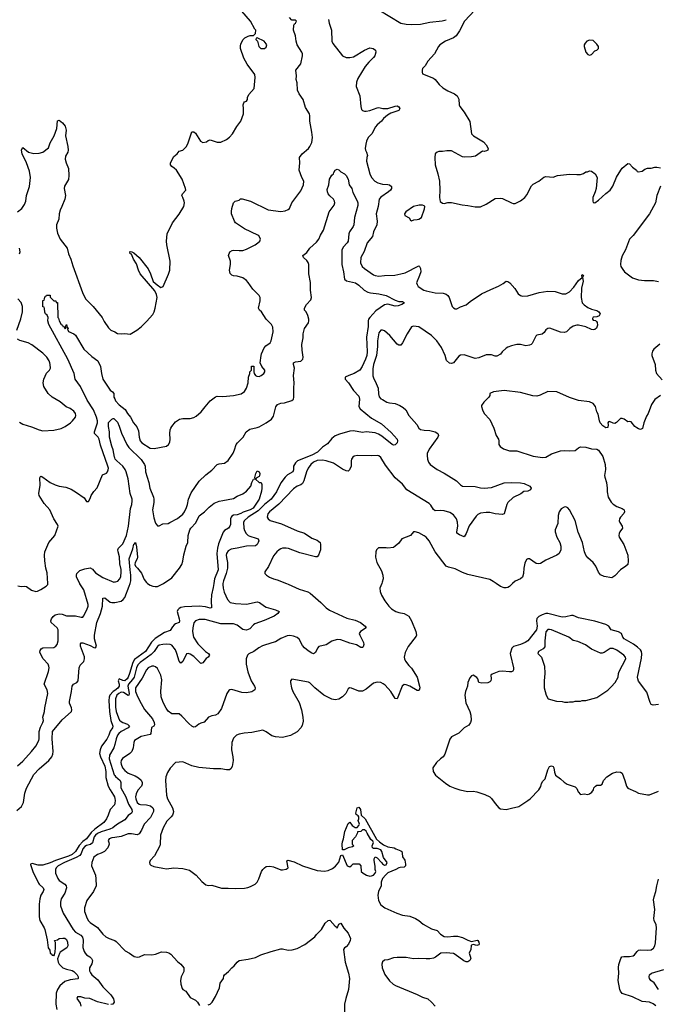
# Model space of a CAD drawing. Header units: inches. Extents: x 1934316 to 2140091, y 524953 to 667329.
# Tile 144 of 256: x 2008954 to 2015976, y 585367 to 596207. Entities that reach past the tile are written whole.
import ezdxf

# ---------------------------------------------------------------- set-up
doc = ezdxf.new("R2010")
doc.units = ezdxf.units.IN
doc.header["$MEASUREMENT"] = 0
for name, color, linetype in [('C0508', 7, 'Continuous'), ('C0509', 7, 'Continuous'), ('C0518', 7, 'Continuous'), ('C0519', 7, 'Continuous')]:
    doc.layers.add(name, color=color, linetype=linetype)

msp = doc.modelspace()

# ---------------------------------------------------------------- linework, layer by layer
at = {"layer": 'C0508', "color": 5}
for points, elevation in [([(2008930, 587992), (2008990, 588044), (2009084, 588150), (2009130, 588210), (2009166, 588270), (2009170, 588290), (2009170, 588370), (2009183, 588417), (2009210, 588470), (2009215, 588490), (2009210, 588530), (2009228, 588590), (2009231, 588630), (2009262, 588790), (2009258, 588830), (2009222, 588890), (2009271, 589030), (2009279, 589070), (2009276, 589090), (2009267, 589110), (2009212, 589172), (2009189, 589210), (2009177, 589243), (2009178, 589262), (2009190, 589282), (2009209, 589290), (2009330, 589296), (2009352, 589310), (2009367, 589330), (2009378, 589370), (2009379, 589490), (2009366, 589510), (2009300, 589570), (2009296, 589590), (2009304, 589610), (2009323, 589637), (2009345, 589655), (2009390, 589667), (2009422, 589662), (2009470, 589645), (2009570, 589644), (2009630, 589629), (2009650, 589628), (2009658, 589642), (2009692, 589710), (2009707, 589750), (2009708, 589770), (2009659, 589930), (2009617, 589997), (2009616, 590000)], 240), ([(2008934, 589974), (2008970, 589968), (2009010, 589971), (2009027, 589967), (2009085, 589925), (2009130, 589913), (2009150, 589917), (2009185, 589935), (2009244, 589970), (2009265, 589990), (2009265, 590000)], 260), ([(2008921, 587499), (2008975, 587545), (2008997, 587590), (2009010, 587690), (2009030, 587746), (2009110, 587897), (2009170, 587958), (2009275, 588050), (2009309, 588090), (2009319, 588121), (2009322, 588150), (2009310, 588290), (2009316, 588370), (2009420, 588500), (2009523, 588590), (2009527, 588610), (2009524, 588630), (2009503, 588683), (2009501, 588701), (2009526, 588810), (2009532, 588868), (2009545, 588890), (2009582, 588910), (2009599, 588930), (2009610, 589071), (2009621, 589099), (2009659, 589141), (2009667, 589170), (2009667, 589193), (2009625, 589310), (2009623, 589337), (2009630, 589347), (2009650, 589345), (2009730, 589317), (2009770, 589295), (2009790, 589293), (2009800, 589310), (2009777, 589390), (2009776, 589430), (2009804, 589570), (2009842, 589670), (2009866, 589750), (2009870, 589838), (2009890, 589842), (2009950, 589796), (2009970, 589789), (2009990, 589789), (2010000, 589791)], 220), ([(2010000, 588822), (2009982, 588810), (2009948, 588770), (2009939, 588750), (2009934, 588710), (2009942, 588590), (2009956, 588490), (2009979, 588430), (2009977, 588410), (2009950, 588374), (2009935, 588330), (2009913, 588287), (2009855, 588210), (2009841, 588170), (2009834, 588130), (2009843, 588090), (2009891, 587990), (2009902, 587930), (2009904, 587864), (2009929, 587770), (2009949, 587729), (2009988, 587670), (2009997, 587650), (2010000, 587634)], 220), ([(2010000, 588229), (2009990, 588190), (2009941, 588110), (2009940, 588070), (2009994, 587894), (2010000, 587886)], 240), ([(2010000, 587580), (2009997, 587563), (2009949, 587511), (2009929, 587450), (2009910, 587410), (2009882, 587370), (2009783, 587297), (2009742, 587258), (2009688, 587190), (2009650, 587160), (2009610, 587117), (2009570, 587050), (2009530, 587016), (2009490, 586998), (2009349, 586951), (2009290, 586924), (2009210, 586900), (2009158, 586898), (2009090, 586918), (2009074, 586910), (2009074, 586906), (2009098, 586830), (2009162, 586702), (2009170, 586690), (2009213, 586650), (2009221, 586630), (2009214, 586610), (2009187, 586570), (2009175, 586530), (2009167, 586470), (2009168, 586330), (2009177, 586290), (2009224, 586210), (2009230, 586190), (2009257, 586077), (2009268, 585990), (2009284, 585964), (2009289, 585930), (2009302, 585922), (2009310, 585908), (2009327, 585907), (2009330, 585902), (2009338, 585910), (2009346, 585946), (2009348, 585990), (2009347, 586047), (2009338, 586070), (2009370, 586078), (2009388, 586090), (2009430, 586096), (2009450, 586094), (2009470, 586081), (2009482, 586050), (2009484, 586010), (2009473, 585990), (2009400, 585940), (2009392, 585928), (2009371, 585869), (2009377, 585830), (2009390, 585809), (2009430, 585770), (2009470, 585754), (2009530, 585741), (2009550, 585730), (2009585, 585690), (2009597, 585670), (2009598, 585650), (2009594, 585646), (2009510, 585636), (2009450, 585617), (2009396, 585570), (2009369, 585530), (2009356, 585490), (2009351, 585370), (2009362, 585310)], 220), ([(2010000, 587327), (2009979, 587310), (2009946, 587294), (2009850, 587266), (2009810, 587249), (2009787, 587230), (2009774, 587210), (2009756, 587144), (2009733, 587127), (2009690, 587114), (2009670, 587103), (2009650, 587078), (2009632, 587028), (2009615, 587005), (2009576, 586984), (2009446, 586930), (2009376, 586890), (2009357, 586870), (2009348, 586850), (2009349, 586809), (2009372, 586752), (2009390, 586730), (2009450, 586690), (2009466, 586670), (2009470, 586651), (2009451, 586589), (2009411, 586530), (2009402, 586490), (2009404, 586450), (2009433, 586370), (2009541, 586190), (2009570, 586161), (2009627, 586127), (2009646, 586106), (2009653, 586073), (2009650, 585992), (2009663, 585950), (2009673, 585930), (2009690, 585912), (2009725, 585890), (2009746, 585870), (2009754, 585850), (2009747, 585813), (2009723, 585770), (2009723, 585737), (2009732, 585712), (2009750, 585690), (2009816, 585636), (2009870, 585558), (2009958, 585470), (2009988, 585428), (2009994, 585390), (2009981, 585370), (2009956, 585364)], 240), ([(2010000, 587204), (2009970, 587199), (2009939, 587190), (2009928, 587170), (2009936, 587150), (2009938, 587130), (2009924, 587090), (2009887, 587050), (2009851, 587030), (2009810, 587016), (2009770, 586986), (2009747, 586930), (2009745, 586890), (2009787, 586787), (2009793, 586750), (2009795, 586670), (2009767, 586610), (2009693, 586510), (2009666, 586430), (2009669, 586390), (2009697, 586310), (2009710, 586286), (2009730, 586267), (2009812, 586212), (2009870, 586141), (2009901, 586110), (2009938, 586090), (2009990, 586075), (2010000, 586069)], 260), ([(2009930, 585364), (2009810, 585393), (2009728, 585432), (2009670, 585436), (2009626, 585450), (2009590, 585448), (2009584, 585430), (2009618, 585378), (2009628, 585348)], 240)]:
    msp.add_lwpolyline(points, dxfattribs=dict(at, elevation=elevation))
at = {"layer": 'C0509', "color": 5}
for points, elevation in [([(2008930, 594090), (2008976, 594130), (2009006, 594174), (2009020, 594210), (2009029, 594271), (2009060, 594370), (2009071, 594470), (2009060, 594540), (2009030, 594630), (2008980, 594730), (2008975, 594770), (2008985, 594795), (2008990, 594799), (2009049, 594749), (2009110, 594733), (2009170, 594736), (2009210, 594750), (2009270, 594796), (2009291, 594850), (2009333, 594930), (2009362, 595010), (2009370, 595092), (2009390, 595102), (2009426, 595070), (2009454, 595034), (2009464, 594990), (2009459, 594930), (2009485, 594810), (2009487, 594770), (2009485, 594750), (2009457, 594703), (2009454, 594670), (2009465, 594630), (2009490, 594570), (2009496, 594490), (2009491, 594449), (2009447, 594373), (2009442, 594350), (2009458, 594270), (2009452, 594230), (2009419, 594150), (2009398, 594110), (2009388, 594070), (2009384, 594010), (2009359, 593950), (2009358, 593910), (2009370, 593856), (2009399, 593790), (2009476, 593690), (2009492, 593630), (2009518, 593570), (2009538, 593498), (2009645, 593205), (2009662, 593162), (2009682, 593130), (2009764, 593050), (2009861, 592930), (2009883, 592883), (2009933, 592813), (2009959, 592790), (2010000, 592769)], 280), ([(2008950, 593631), (2008958, 593650), (2008952, 593690)], 280), ([(2009265, 590000), (2009257, 590117), (2009242, 590170), (2009230, 590250), (2009227, 590310), (2009231, 590349), (2009274, 590450), (2009341, 590530), (2009377, 590630), (2009371, 590650), (2009330, 590710), (2009284, 590810), (2009222, 590882), (2009167, 590970), (2009163, 590990), (2009179, 591081), (2009176, 591164), (2009182, 591178), (2009190, 591183), (2009210, 591172), (2009290, 591110), (2009345, 591085), (2009390, 591072), (2009461, 591061), (2009519, 591039), (2009581, 591001), (2009663, 590943), (2009690, 590902), (2009710, 590902), (2009730, 590934), (2009742, 590970), (2009769, 591011), (2009806, 591054), (2009865, 591195), (2009910, 591216), (2009921, 591230), (2009927, 591253), (2009930, 591270), (2009924, 591290), (2009843, 591523), (2009830, 591590), (2009818, 591610), (2009779, 591650), (2009777, 591670), (2009810, 591770), (2009810, 591792), (2009800, 591830), (2009767, 591910), (2009697, 592017), (2009623, 592170), (2009565, 592250), (2009553, 592310), (2009483, 592470), (2009276, 592850), (2009265, 592890), (2009268, 592930), (2009255, 592955), (2009238, 592970), (2009230, 592986), (2009228, 593028), (2009222, 593042), (2009210, 593046), (2009208, 593052), (2009209, 593109), (2009210, 593114), (2009222, 593118), (2009228, 593132), (2009230, 593154), (2009242, 593158), (2009250, 593174), (2009290, 593174), (2009291, 593151), (2009300, 593140), (2009330, 593112), (2009352, 593110), (2009354, 593094), (2009370, 593092), (2009374, 592930), (2009382, 592922), (2009388, 592890), (2009410, 592851), (2009424, 592844), (2009430, 592831), (2009446, 592826), (2009446, 592814), (2009450, 592808), (2009453, 592807), (2009466, 592810), (2009458, 592830), (2009470, 592851), (2009478, 592818), (2009491, 592810), (2009482, 592798), (2009490, 592774), (2009550, 592748), (2009570, 592734), (2009660, 592580), (2009750, 592499), (2009816, 592450), (2009843, 592390), (2009853, 592310), (2009870, 592250), (2009950, 592130), (2009975, 592110), (2009990, 592090), (2009992, 592050), (2010000, 592032)], 260), ([(2008923, 592790), (2008965, 592915), (2008984, 592990), (2008986, 593050), (2008970, 593092), (2008932, 593132)], 280), ([(2008950, 591777), (2008990, 591754), (2009084, 591724), (2009170, 591690), (2009210, 591680), (2009330, 591688), (2009412, 591708), (2009456, 591730), (2009512, 591770), (2009535, 591790), (2009567, 591830), (2009571, 591850), (2009567, 591870), (2009550, 591896), (2009510, 591925), (2009465, 591945), (2009398, 591998), (2009310, 592052), (2009269, 592090), (2009218, 592170), (2009212, 592210), (2009221, 592250), (2009250, 592315), (2009281, 592350), (2009292, 592370), (2009291, 592409), (2009286, 592430), (2009279, 592450), (2009254, 592490), (2009210, 592535), (2009088, 592628), (2009048, 592648), (2008954, 592674), (2008931, 592691)], 280), ([(2010000, 591384), (2009997, 591390), (2009985, 591470), (2009970, 591510), (2009944, 591610), (2009944, 591670), (2009930, 591730), (2009930, 591771), (2009968, 591810), (2009985, 591815), (2009990, 591815), (2010000, 591805)], 240), ([(2009616, 590000), (2009581, 590070), (2009578, 590090), (2009583, 590110), (2009617, 590143), (2009670, 590163), (2009731, 590171), (2009756, 590156), (2009790, 590116), (2009830, 590090), (2009870, 590067), (2009990, 590016), (2010000, 590017)], 240)]:
    msp.add_lwpolyline(points, dxfattribs=dict(at, elevation=elevation))
at = {"layer": 'C0518', "color": 5}
for points, elevation in [([(2011893, 590000), (2011910, 589993), (2012030, 589937), (2012128, 589908), (2012152, 589892), (2012271, 589791), (2012331, 589731), (2012366, 589706), (2012557, 589617), (2012650, 589595), (2012706, 589570), (2012758, 589530), (2012770, 589510), (2012707, 589473), (2012694, 589450), (2012699, 589430), (2012739, 589350), (2012743, 589330), (2012737, 589303), (2012730, 589295), (2012710, 589294), (2012665, 589325), (2012590, 589343), (2012490, 589379), (2012450, 589383), (2012390, 589366), (2012330, 589324), (2012250, 589305), (2012233, 589287), (2012210, 589239), (2012190, 589226), (2012170, 589233), (2012130, 589258), (2012090, 589291), (2012070, 589316), (2012030, 589387), (2012010, 589406), (2011970, 589419), (2011930, 589426), (2011898, 589422), (2011830, 589394), (2011770, 589356), (2011730, 589348), (2011628, 589312), (2011587, 589290), (2011531, 589250), (2011476, 589224), (2011462, 589210), (2011448, 589172), (2011448, 589112), (2011467, 589027), (2011502, 588930), (2011539, 588870), (2011546, 588850), (2011542, 588830), (2011510, 588806), (2011450, 588796), (2011401, 588801), (2011290, 588832), (2011270, 588829), (2011258, 588822), (2011236, 588790), (2011178, 588622), (2011136, 588564), (2011110, 588550), (2011070, 588544), (2011033, 588527), (2010987, 588473), (2010950, 588464), (2010928, 588452), (2010890, 588422), (2010870, 588419), (2010850, 588429), (2010817, 588457), (2010740, 588540), (2010710, 588564), (2010630, 588564), (2010590, 588593), (2010567, 588627), (2010535, 588690), (2010512, 588752), (2010507, 588813), (2010521, 588939), (2010510, 588990), (2010470, 589063), (2010450, 589083), (2010430, 589089), (2010410, 589089), (2010370, 589072), (2010350, 589049), (2010302, 588958), (2010230, 588852), (2010228, 588830), (2010230, 588810), (2010250, 588754), (2010290, 588679), (2010330, 588614), (2010416, 588510), (2010436, 588470), (2010437, 588443), (2010430, 588430), (2010407, 588413), (2010399, 588350), (2010390, 588339), (2010290, 588314), (2010218, 588270), (2010210, 588250), (2010203, 588190), (2010187, 588150), (2010166, 588130), (2010085, 588075), (2010071, 588050), (2010069, 588030), (2010070, 588010), (2010086, 587970), (2010110, 587941), (2010150, 587912), (2010224, 587884), (2010261, 587861), (2010293, 587833), (2010303, 587810), (2010302, 587790), (2010294, 587770), (2010255, 587725), (2010235, 587685), (2010230, 587650), (2010232, 587630), (2010248, 587590), (2010270, 587570), (2010285, 587565), (2010350, 587564), (2010393, 587553), (2010419, 587530), (2010428, 587510), (2010427, 587490), (2010396, 587424), (2010325, 587350), (2010297, 587283), (2010270, 587244), (2010247, 587233), (2010184, 587244), (2010150, 587243), (2010070, 587215), (2010000, 587204)], 260), ([(2011192, 590000), (2011190, 589990), (2011193, 589950), (2011206, 589906), (2011243, 589823), (2011271, 589791), (2011330, 589779), (2011450, 589773), (2011570, 589799), (2011596, 589790), (2011650, 589750), (2011670, 589741), (2011771, 589710), (2011811, 589690), (2011796, 589670), (2011758, 589642), (2011648, 589592), (2011545, 589555), (2011530, 589545), (2011490, 589500), (2011450, 589487), (2011430, 589488), (2011410, 589494), (2011350, 589540), (2011310, 589555), (2011170, 589556), (2010996, 589604), (2010930, 589602), (2010891, 589590), (2010873, 589567), (2010860, 589510), (2010858, 589470), (2010869, 589410), (2010914, 589334), (2011001, 589250), (2011034, 589230), (2011043, 589210), (2011030, 589190), (2011006, 589174), (2010970, 589125), (2010950, 589118), (2010870, 589196), (2010830, 589223), (2010810, 589231), (2010790, 589225), (2010750, 589140), (2010730, 589123), (2010710, 589143), (2010685, 589230), (2010669, 589269), (2010630, 589322), (2010610, 589330), (2010571, 589331), (2010529, 589329), (2010490, 589320), (2010470, 589306), (2010434, 589250), (2010403, 589217), (2010279, 589130), (2010255, 589105), (2010241, 589070), (2010213, 588970), (2010197, 588943), (2010151, 588890), (2010145, 588870), (2010159, 588790), (2010155, 588770), (2010150, 588767), (2010098, 588798), (2010070, 588802), (2010044, 588790), (2010024, 588770), (2010009, 588730), (2010010, 588638), (2010017, 588590), (2010041, 588521), (2010054, 588494), (2010070, 588480), (2010090, 588468), (2010142, 588450), (2010162, 588430), (2010150, 588410), (2010072, 588370), (2010045, 588350), (2010032, 588330), (2010015, 588290), (2010000, 588229)], 240), ([(2011092, 590000), (2011085, 589955), (2011065, 589875), (2011061, 589810), (2011068, 589732), (2011050, 589727), (2011002, 589742), (2010930, 589750), (2010770, 589743), (2010730, 589734), (2010710, 589725), (2010694, 589710), (2010688, 589690), (2010711, 589609), (2010713, 589587), (2010709, 589571), (2010670, 589555), (2010656, 589544), (2010637, 589523), (2010610, 589481), (2010550, 589461), (2010446, 589394), (2010406, 589354), (2010338, 589250), (2010217, 589163), (2010198, 589130), (2010164, 589010), (2010150, 588970), (2010137, 588950), (2010110, 588930), (2010090, 588931), (2010048, 588950), (2010040, 588930), (2010048, 588890), (2010048, 588870), (2010042, 588858), (2010034, 588846), (2010000, 588822)], 220), ([(2010000, 589791), (2010070, 589807), (2010095, 589825), (2010113, 589847), (2010161, 589970), (2010169, 590000)], 220), ([(2010362, 590000), (2010390, 589982), (2010419, 589970), (2010446, 589966), (2010470, 589968), (2010530, 589995), (2010537, 590000)], 220), ([(2012941, 590000), (2012921, 589950), (2012923, 589910), (2012939, 589870), (2012975, 589810), (2013021, 589750), (2013050, 589722), (2013096, 589690), (2013130, 589679), (2013190, 589670), (2013239, 589639), (2013269, 589589), (2013315, 589470), (2013323, 589430), (2013319, 589421), (2013232, 589308), (2013201, 589239), (2013190, 589190), (2013192, 589170), (2013203, 589143), (2013238, 589098), (2013269, 589069), (2013330, 588970), (2013357, 588870), (2013360, 588850), (2013354, 588826), (2013350, 588822), (2013330, 588821), (2013249, 588870), (2013210, 588886), (2013190, 588887), (2013168, 588870), (2013110, 588730), (2013090, 588732), (2013040, 588810), (2012980, 588880), (2012957, 588897), (2012930, 588910), (2012890, 588913), (2012850, 588902), (2012770, 588838), (2012730, 588814), (2012690, 588813), (2012610, 588847), (2012588, 588852), (2012570, 588839), (2012545, 588790), (2012510, 588751), (2012470, 588726), (2012430, 588718), (2012390, 588727), (2012304, 588770), (2012205, 588850), (2012150, 588908), (2012135, 588915), (2011950, 588945), (2011937, 588930), (2011936, 588910), (2011947, 588850), (2011961, 588810), (2012030, 588690), (2012058, 588610), (2012074, 588530), (2012075, 588485), (2012065, 588435), (2012052, 588410), (2012010, 588366), (2011935, 588325), (2011850, 588305), (2011770, 588312), (2011730, 588323), (2011670, 588366), (2011630, 588385), (2011510, 588361), (2011427, 588353), (2011370, 588341), (2011343, 588330), (2011310, 588297), (2011289, 588250), (2011286, 588170), (2011303, 588090), (2011306, 588050), (2011294, 587986), (2011279, 587961), (2011265, 587950), (2011230, 587947), (2011170, 587958), (2011090, 587958), (2010927, 587973), (2010851, 587991), (2010750, 588036), (2010670, 588030), (2010610, 587967), (2010580, 587920), (2010562, 587870), (2010559, 587830), (2010569, 587670), (2010581, 587630), (2010638, 587530), (2010646, 587490), (2010643, 587470), (2010637, 587450), (2010623, 587430), (2010575, 587385), (2010534, 587310), (2010506, 587230), (2010502, 587130), (2010497, 587110), (2010439, 587001), (2010391, 586950), (2010383, 586930), (2010386, 586910), (2010398, 586898), (2010430, 586883), (2010530, 586865), (2010570, 586860), (2010650, 586871), (2010750, 586863), (2010823, 586843), (2010898, 586790), (2010960, 586720), (2011003, 586683), (2011030, 586675), (2011070, 586679), (2011176, 586644), (2011250, 586647), (2011330, 586643), (2011430, 586647), (2011466, 586654), (2011496, 586664), (2011549, 586691), (2011569, 586711), (2011589, 586750), (2011617, 586830), (2011630, 586851), (2011650, 586871), (2011670, 586883), (2011710, 586887), (2011750, 586879), (2011830, 586847), (2011850, 586847), (2011890, 586856), (2011909, 586870), (2011895, 586945), (2011907, 586953), (2011976, 586936), (2012070, 586891), (2012230, 586839), (2012310, 586833), (2012350, 586840), (2012398, 586862), (2012432, 586888), (2012467, 586933), (2012490, 587005), (2012510, 587014), (2012562, 586890), (2012590, 586882), (2012606, 586890), (2012628, 586912), (2012692, 586912), (2012712, 586892), (2012715, 586830), (2012736, 586810), (2012775, 586790), (2012810, 586779), (2012830, 586781), (2012849, 586790), (2012869, 586810), (2012875, 586830), (2012869, 586850), (2012868, 586888), (2012858, 586950), (2012858, 586970), (2012869, 586991), (2012890, 586978), (2012938, 586930), (2012950, 586912), (2012970, 586898), (2012990, 586902), (2013002, 586930), (2012962, 586982), (2012943, 587050), (2012930, 587069), (2012890, 587084), (2012850, 587082), (2012838, 587090), (2012835, 587110), (2012849, 587150), (2012843, 587163), (2012822, 587182), (2012779, 587250), (2012770, 587275), (2012750, 587289), (2012731, 587289), (2012710, 587268), (2012674, 587266), (2012674, 587254), (2012652, 587210), (2012614, 587170), (2012614, 587130), (2012634, 587110), (2012620, 587100), (2012570, 587089), (2012528, 587068), (2012510, 587066), (2012509, 587069), (2012506, 587130), (2012510, 587154), (2012521, 587190), (2012536, 587270), (2012570, 587358), (2012591, 587371), (2012615, 587335), (2012650, 587312), (2012670, 587312), (2012690, 587334), (2012695, 587350), (2012682, 587390), (2012689, 587410), (2012689, 587430), (2012682, 587442), (2012658, 587458), (2012655, 587470), (2012670, 587530), (2012690, 587538), (2012706, 587510), (2012715, 587450), (2012758, 587410), (2012884, 587184), (2012915, 587155), (2012962, 587122), (2013010, 587102), (2013078, 587090), (2013097, 587077), (2013150, 587058), (2013161, 587050), (2013167, 587030), (2013171, 586991), (2013194, 586954), (2013204, 586910), (2013202, 586890), (2013190, 586878), (2013145, 586875), (2013130, 586870), (2013098, 586850), (2013010, 586813), (2012986, 586794), (2012949, 586751), (2012935, 586710), (2012934, 586670), (2012906, 586610), (2012899, 586570), (2012904, 586510), (2012930, 586464), (2012975, 586430), (2013107, 586370), (2013170, 586350), (2013250, 586336), (2013312, 586312), (2013350, 586290), (2013399, 586250), (2013490, 586197), (2013550, 586178), (2013590, 586138), (2013630, 586114), (2013670, 586110), (2013730, 586119), (2013776, 586116), (2013830, 586103), (2013890, 586072), (2013930, 586058), (2013992, 586072), (2013998, 586070), (2014010, 586052), (2014016, 586030), (2014010, 586022), (2013990, 586015), (2013950, 586025), (2013930, 586019), (2013926, 586014), (2013922, 585970), (2013904, 585930), (2013917, 585897), (2013921, 585870), (2013912, 585848), (2013890, 585834), (2013870, 585834), (2013846, 585846), (2013750, 585915), (2013730, 585925), (2013650, 585934), (2013592, 585930), (2013535, 585885), (2013510, 585875), (2013470, 585869), (2013430, 585867), (2013350, 585872), (2013290, 585867), (2013210, 585882), (2013110, 585881), (2013070, 585877), (2013010, 585857), (2012970, 585852), (2012950, 585834), (2012941, 585810), (2012947, 585770), (2012977, 585697), (2013025, 585625), (2013066, 585590), (2013093, 585573), (2013330, 585476), (2013390, 585447), (2013450, 585426), (2013491, 585391), (2013528, 585348)], 280), ([(2014383, 590000), (2014350, 589968), (2014330, 589956), (2014310, 589952), (2014290, 589952), (2014250, 589966), (2014202, 590000)], 280), ([(2015990, 588666), (2015930, 588662), (2015910, 588667), (2015897, 588690), (2015862, 588802), (2015770, 588925), (2015761, 588950), (2015760, 588970), (2015804, 589176), (2015807, 589227), (2015803, 589250), (2015791, 589270), (2015760, 589300), (2015713, 589333), (2015610, 589390), (2015595, 589410), (2015582, 589450), (2015550, 589467), (2015470, 589490), (2015441, 589530), (2015409, 589549), (2015290, 589584), (2015110, 589623), (2015050, 589648), (2015030, 589649), (2014970, 589632), (2014930, 589628), (2014770, 589669), (2014750, 589668), (2014710, 589655), (2014670, 589636), (2014650, 589616), (2014645, 589590), (2014652, 589530), (2014646, 589490), (2014552, 589370), (2014521, 589350), (2014470, 589327), (2014393, 589307), (2014373, 589287), (2014357, 589230), (2014358, 589210), (2014394, 589070), (2014393, 589050), (2014384, 589036), (2014371, 589029), (2014350, 589026), (2014270, 589033), (2014230, 589030), (2014159, 589001), (2014144, 588990), (2014146, 588950), (2014142, 588930), (2014130, 588917), (2014108, 588908), (2014044, 588904), (2014010, 588909), (2014001, 588950), (2013990, 588966), (2013950, 588990), (2013930, 588985), (2013910, 588960), (2013890, 588910), (2013885, 588870), (2013864, 588810), (2013858, 588770), (2013866, 588686), (2013910, 588590), (2013924, 588550), (2013926, 588494), (2013920, 588470), (2013899, 588441), (2013850, 588410), (2013790, 588351), (2013708, 588310), (2013693, 588287), (2013638, 588122), (2013617, 588090), (2013587, 588070), (2013544, 588030), (2013504, 587970), (2013507, 587930), (2013535, 587890), (2013642, 587802), (2013690, 587770), (2013747, 587747), (2013802, 587730), (2013890, 587710), (2013948, 587712), (2013990, 587707), (2014077, 587677), (2014130, 587650), (2014152, 587632), (2014190, 587578), (2014231, 587531), (2014250, 587519), (2014310, 587513), (2014370, 587526), (2014450, 587545), (2014550, 587611), (2014576, 587630), (2014672, 587728), (2014694, 587766), (2014702, 587798), (2014717, 587823), (2014743, 587850), (2014770, 587950), (2014780, 587970), (2014790, 587985), (2014810, 587994), (2014830, 587986), (2014836, 587970), (2014843, 587923), (2014855, 587890), (2014910, 587850), (2014950, 587811), (2014982, 587790), (2015070, 587762), (2015090, 587742), (2015105, 587705), (2015130, 587678), (2015170, 587685), (2015210, 587678), (2015230, 587685), (2015256, 587704), (2015272, 587728), (2015279, 587750), (2015295, 587770), (2015310, 587779), (2015350, 587781), (2015368, 587790), (2015384, 587830), (2015422, 587870), (2015482, 587910), (2015530, 587927), (2015570, 587921), (2015591, 587910), (2015620, 587830), (2015636, 587770), (2015650, 587748), (2015738, 587710), (2015770, 587691), (2015870, 587675), (2015890, 587675), (2015990, 587715)], 320), ([(2010000, 587886), (2010010, 587874), (2010061, 587830), (2010069, 587810), (2010068, 587750), (2010123, 587650), (2010152, 587570), (2010190, 587510), (2010194, 587486), (2010185, 587470), (2010150, 587444), (2010110, 587399), (2010030, 587351), (2010000, 587327)], 240), ([(2010000, 587634), (2010005, 587610), (2010000, 587580)], 220), ([(2015961, 585350), (2015930, 585373), (2015890, 585390), (2015810, 585398), (2015703, 585450), (2015590, 585485), (2015570, 585510), (2015562, 585530), (2015546, 585630), (2015551, 585710), (2015548, 585772), (2015554, 585806), (2015575, 585870), (2015586, 585890), (2015606, 585894), (2015670, 585892), (2015710, 585901), (2015727, 585913), (2015753, 585950), (2015770, 585962), (2015793, 585967), (2015870, 585964), (2015910, 585968), (2015935, 585985), (2015949, 586010), (2015955, 586045), (2015968, 586210), (2015963, 586243), (2015940, 586290), (2015937, 586310), (2015949, 586410), (2015936, 586516), (2015940, 586550), (2015960, 586610), (2015970, 586670), (2015990, 586745)], 280), ([(2011030, 585361), (2011052, 585368), (2011075, 585390), (2011110, 585452), (2011153, 585550), (2011162, 585598), (2011197, 585650), (2011201, 585679), (2011208, 585690), (2011255, 585730), (2011289, 585770), (2011315, 585790), (2011350, 585831), (2011372, 585848), (2011470, 585864), (2011550, 585884), (2011609, 585910), (2011724, 585950), (2011830, 585977), (2011850, 585978), (2011910, 585964), (2011954, 585966), (2012010, 585983), (2012096, 586024), (2012204, 586110), (2012223, 586137), (2012276, 586190), (2012320, 586260), (2012350, 586288), (2012370, 586293), (2012374, 586290), (2012430, 586227), (2012441, 586221), (2012450, 586205), (2012470, 586251), (2012490, 586259), (2012525, 586205), (2012570, 586151), (2012596, 586090), (2012595, 586070), (2012577, 586030), (2012550, 586001), (2012531, 585989), (2012521, 585970), (2012537, 585830), (2012577, 585710), (2012586, 585650), (2012577, 585530), (2012545, 585430), (2012532, 585370), (2012532, 585210)], 260), ([(2010000, 586069), (2010018, 586058), (2010114, 585954), (2010162, 585930), (2010215, 585895), (2010250, 585885), (2010275, 585890), (2010330, 585916), (2010410, 585911), (2010450, 585919), (2010514, 585946), (2010570, 585942), (2010595, 585935), (2010620, 585920), (2010690, 585839), (2010728, 585808), (2010762, 585770), (2010762, 585730), (2010732, 585670), (2010726, 585630), (2010727, 585587), (2010742, 585542), (2010752, 585530), (2010782, 585510), (2010830, 585442), (2010890, 585412), (2010911, 585391), (2010933, 585353)], 260), ([(2015988, 585530), (2015943, 585603), (2015904, 585630), (2015890, 585650), (2015886, 585670), (2015889, 585690), (2015911, 585709), (2016050, 585752)], 260)]:
    msp.add_lwpolyline(points, dxfattribs=dict(at, elevation=elevation))
at = {"layer": 'C0518', "color": 5, "elevation": 340}
msp.add_lwpolyline([(2014790, 589495), (2014770, 589492), (2014750, 589469), (2014737, 589370), (2014736, 589304), (2014719, 589281), (2014667, 589250), (2014659, 589230), (2014702, 589190), (2014733, 589090), (2014737, 589010), (2014731, 588930), (2014731, 588851), (2014751, 588771), (2014774, 588730), (2014865, 588705), (2014930, 588702), (2014953, 588693), (2014990, 588692), (2015010, 588698), (2015050, 588698), (2015070, 588705), (2015130, 588706), (2015150, 588711), (2015190, 588711), (2015310, 588746), (2015430, 588826), (2015470, 588861), (2015514, 588910), (2015544, 588970), (2015549, 589010), (2015557, 589030), (2015630, 589170), (2015626, 589190), (2015608, 589210), (2015530, 589265), (2015490, 589286), (2015457, 589283), (2015390, 589240), (2015370, 589233), (2015350, 589233), (2015250, 589278), (2015185, 589325), (2015100, 589360), (2015050, 589373), (2015002, 589410), (2014811, 589491)], close=True, dxfattribs=at)
at = {"layer": 'C0519', "color": 5}
for points, elevation in [([(2010000, 592769), (2010032, 592752), (2010070, 592747), (2010110, 592752), (2010170, 592745), (2010245, 592790), (2010290, 592827), (2010350, 592884), (2010419, 592961), (2010434, 592990), (2010447, 593030), (2010468, 593150), (2010462, 593182), (2010442, 593222), (2010282, 593410), (2010263, 593450), (2010240, 593520), (2010207, 593570), (2010184, 593624), (2010169, 593630), (2010166, 593650), (2010170, 593654), (2010188, 593652), (2010210, 593641), (2010270, 593590), (2010370, 593463), (2010396, 593410), (2010423, 593323), (2010467, 593287), (2010510, 593258), (2010535, 593270), (2010593, 593407), (2010607, 593450), (2010612, 593550), (2010575, 593730), (2010572, 593770), (2010578, 593850), (2010636, 593970), (2010710, 594066), (2010763, 594150), (2010769, 594190), (2010767, 594210), (2010752, 594250), (2010740, 594270), (2010747, 594290), (2010782, 594330), (2010781, 594350), (2010744, 594450), (2010679, 594550), (2010654, 594574), (2010630, 594590), (2010614, 594610), (2010614, 594630), (2010650, 594701), (2010689, 594730), (2010710, 594759), (2010750, 594771), (2010790, 594811), (2010811, 594850), (2010850, 594972), (2010870, 594971), (2010890, 594956), (2010945, 594870), (2010970, 594855), (2011010, 594862), (2011030, 594876), (2011050, 594883), (2011130, 594859), (2011170, 594859), (2011232, 594888), (2011266, 594914), (2011299, 594950), (2011344, 595030), (2011389, 595090), (2011417, 595170), (2011420, 595230), (2011416, 595270), (2011421, 595290), (2011430, 595301), (2011450, 595311), (2011461, 595330), (2011464, 595350), (2011477, 595383), (2011536, 595450), (2011546, 595570), (2011542, 595602), (2011459, 595719), (2011423, 595783), (2011387, 595890), (2011384, 595916), (2011390, 595942), (2011415, 595990), (2011433, 596007), (2011470, 596026), (2011492, 596032), (2011530, 596032), (2011550, 596054), (2011553, 596090), (2011543, 596103), (2011497, 596190), (2011401, 596301)], 280), ([(2012910, 596315), (2013151, 596170), (2013210, 596157), (2013270, 596154), (2013370, 596158), (2013470, 596180), (2013607, 596193), (2013650, 596207)], 280), ([(2013966, 596310), (2013851, 596190), (2013797, 596083), (2013762, 596030), (2013733, 596007), (2013644, 595970), (2013582, 595930), (2013567, 595913), (2013523, 595830), (2013450, 595749), (2013420, 595700), (2013391, 595670), (2013385, 595650), (2013385, 595630), (2013392, 595610), (2013510, 595564), (2013531, 595550), (2013573, 595493), (2013615, 595455), (2013670, 595422), (2013744, 595390), (2013771, 595370), (2013790, 595332), (2013794, 595270), (2013801, 595250), (2013850, 595188), (2013910, 595086), (2013931, 594950), (2013951, 594930), (2014062, 594862), (2014090, 594830), (2014113, 594790), (2014108, 594772), (2014096, 594764), (2014070, 594756), (2014050, 594758), (2013975, 594705), (2013930, 594696), (2013850, 594694), (2013830, 594698), (2013710, 594764), (2013658, 594762), (2013610, 594754), (2013570, 594756), (2013550, 594749), (2013531, 594730), (2013527, 594690), (2013531, 594610), (2013560, 594510), (2013578, 594430), (2013582, 594330), (2013577, 594250), (2013586, 594206), (2013610, 594186), (2013630, 594185), (2013670, 594196), (2013710, 594196), (2013828, 594168), (2013890, 594163), (2013970, 594147), (2014030, 594147), (2014090, 594176), (2014190, 594238), (2014250, 594241), (2014270, 594238), (2014370, 594191), (2014390, 594185), (2014410, 594185), (2014470, 594214), (2014519, 594250), (2014540, 594280), (2014590, 594378), (2014610, 594396), (2014670, 594431), (2014725, 594475), (2014750, 594482), (2014830, 594475), (2014878, 594490), (2015010, 594507), (2015090, 594502), (2015130, 594504), (2015165, 594515), (2015190, 594532), (2015207, 594533), (2015230, 594542), (2015250, 594538), (2015291, 594511), (2015315, 594470), (2015304, 594350), (2015293, 594310), (2015267, 594250), (2015266, 594210), (2015270, 594194), (2015290, 594191), (2015330, 594219), (2015410, 594294), (2015457, 594330), (2015486, 594374), (2015526, 594474), (2015574, 594550), (2015590, 594571), (2015650, 594623), (2015670, 594619), (2015703, 594583), (2015746, 594550), (2015756, 594536), (2015770, 594531), (2015810, 594539), (2015839, 594561), (2015867, 594573), (2015910, 594572), (2015950, 594584), (2015970, 594584), (2016010, 594575)], 280), ([(2010000, 592032), (2010010, 592010), (2010050, 591966), (2010114, 591914), (2010140, 591870), (2010175, 591830), (2010208, 591770), (2010243, 591723), (2010261, 591681), (2010269, 591610), (2010282, 591570), (2010300, 591550), (2010390, 591489), (2010434, 591486), (2010570, 591511), (2010591, 591529), (2010606, 591554), (2010611, 591589), (2010608, 591650), (2010611, 591690), (2010618, 591710), (2010628, 591730), (2010670, 591779), (2010715, 591810), (2010750, 591816), (2010830, 591816), (2010870, 591828), (2010897, 591843), (2010953, 591890), (2010995, 591945), (2011053, 592010), (2011110, 592055), (2011130, 592063), (2011190, 592060), (2011310, 592068), (2011392, 592088), (2011430, 592115), (2011451, 592149), (2011469, 592210), (2011475, 592270), (2011489, 592310), (2011489, 592331), (2011506, 592350), (2011507, 592393), (2011532, 592392), (2011531, 592330), (2011536, 592310), (2011551, 592291), (2011564, 592284), (2011590, 592280), (2011614, 592290), (2011641, 592310), (2011653, 592330), (2011653, 592350), (2011619, 592390), (2011604, 592430), (2011614, 592510), (2011618, 592530), (2011645, 592595), (2011663, 592617), (2011711, 592650), (2011725, 592670), (2011745, 592770), (2011741, 592821), (2011728, 592850), (2011670, 592910), (2011616, 592990), (2011595, 593010), (2011583, 593030), (2011604, 593110), (2011602, 593150), (2011591, 593171), (2011521, 593241), (2011470, 593315), (2011450, 593335), (2011410, 593364), (2011350, 593385), (2011307, 593387), (2011290, 593394), (2011272, 593412), (2011264, 593450), (2011275, 593510), (2011275, 593550), (2011255, 593610), (2011269, 593650), (2011293, 593667), (2011310, 593670), (2011370, 593665), (2011410, 593667), (2011450, 593680), (2011546, 593730), (2011578, 593750), (2011597, 593770), (2011605, 593790), (2011602, 593802), (2011588, 593828), (2011576, 593836), (2011430, 593906), (2011332, 593970), (2011319, 593990), (2011288, 594070), (2011285, 594095), (2011289, 594130), (2011309, 594190), (2011328, 594210), (2011370, 594221), (2011386, 594234), (2011404, 594236), (2011497, 594210), (2011690, 594113), (2011830, 594094), (2011879, 594101), (2011910, 594116), (2011924, 594130), (2011952, 594190), (2012050, 594324), (2012081, 594390), (2012084, 594430), (2012063, 594470), (2012032, 594550), (2012041, 594630), (2012034, 594690), (2012065, 594730), (2012133, 594790), (2012150, 594810), (2012170, 594854), (2012179, 594910), (2012173, 594970), (2012150, 595090), (2012151, 595150), (2012145, 595170), (2012100, 595240), (2012076, 595330), (2012031, 595390), (2012014, 595430), (2012011, 595510), (2011999, 595550), (2012004, 595590), (2011996, 595650), (2012050, 595720), (2012070, 595810), (2012068, 595830), (2012060, 595850), (2012011, 595930), (2011998, 595970), (2011992, 596030), (2011970, 596090), (2011972, 596148), (2011979, 596161), (2011992, 596170), (2012001, 596190), (2011990, 596201), (2011950, 596203), (2011926, 596230)], 260), ([(2012354, 596210), (2012362, 596170), (2012389, 596090), (2012392, 595972), (2012404, 595944), (2012510, 595810), (2012550, 595790), (2012590, 595789), (2012630, 595799), (2012750, 595870), (2012810, 595896), (2012846, 595890), (2012871, 595870), (2012875, 595850), (2012865, 595810), (2012852, 595790), (2012799, 595741), (2012757, 595690), (2012679, 595561), (2012662, 595518), (2012660, 595470), (2012699, 595370), (2012711, 595251), (2012720, 595220), (2012730, 595206), (2012750, 595200), (2012770, 595201), (2012810, 595209), (2012890, 595238), (2012910, 595241), (2012954, 595230), (2013010, 595228), (2013090, 595255), (2013110, 595257), (2013129, 595249), (2013142, 595230), (2013131, 595209), (2013042, 595178), (2013004, 595156), (2012961, 595119), (2012939, 595090), (2012890, 595050), (2012872, 595028), (2012833, 594950), (2012792, 594910), (2012774, 594870), (2012765, 594835), (2012760, 594790), (2012761, 594770), (2012773, 594750), (2012785, 594710), (2012776, 594690), (2012774, 594650), (2012810, 594510), (2012829, 594470), (2012865, 594430), (2012898, 594410), (2012950, 594395), (2013010, 594392), (2013028, 594388), (2013048, 594370), (2013049, 594350), (2013038, 594330), (2013014, 594310), (2012930, 594254), (2012914, 594230), (2012902, 594150), (2012880, 594070), (2012890, 593990), (2012886, 593950), (2012852, 593870), (2012840, 593820), (2012782, 593750), (2012746, 593654), (2012712, 593590), (2012707, 593530), (2012725, 593490), (2012750, 593467), (2012850, 593399), (2012870, 593390), (2012910, 593382), (2012970, 593392), (2013084, 593396), (2013152, 593408), (2013199, 593421), (2013350, 593498), (2013358, 593490), (2013367, 593467), (2013371, 593431), (2013359, 593390), (2013325, 593310), (2013330, 593290), (2013344, 593270), (2013405, 593230), (2013430, 593221), (2013530, 593201), (2013617, 593197), (2013650, 593185), (2013671, 593170), (2013685, 593150), (2013717, 593050), (2013730, 593033), (2013750, 593022), (2013770, 593023), (2013810, 593045), (2013873, 593067), (2013917, 593103), (2014041, 593190), (2014142, 593238), (2014228, 593272), (2014279, 593301), (2014310, 593327), (2014330, 593326), (2014351, 593311), (2014408, 593248), (2014443, 593190), (2014470, 593170), (2014490, 593164), (2014550, 593166), (2014677, 593203), (2014770, 593218), (2014853, 593213), (2014927, 593187), (2014970, 593190), (2015010, 593210), (2015058, 593262), (2015110, 593335), (2015149, 593370), (2015144, 593390), (2015150, 593402), (2015162, 593390), (2015152, 593370), (2015159, 593330), (2015143, 593250), (2015138, 593150), (2015150, 593090), (2015169, 593069), (2015210, 593040), (2015250, 593019), (2015310, 593005), (2015334, 592990), (2015347, 592970), (2015335, 592945), (2015310, 592934), (2015270, 592933), (2015263, 592917), (2015261, 592910), (2015270, 592899), (2015295, 592895), (2015306, 592886), (2015313, 592873), (2015317, 592843), (2015306, 592810), (2015290, 592797), (2015270, 592793), (2015250, 592796), (2015190, 592827), (2015110, 592844), (2015090, 592844), (2015048, 592832), (2015014, 592806), (2014978, 592770), (2014950, 592763), (2014910, 592767), (2014791, 592809), (2014770, 592806), (2014750, 592794), (2014730, 592764), (2014710, 592745), (2014650, 592733), (2014637, 592723), (2014597, 592643), (2014588, 592632), (2014570, 592623), (2014530, 592618), (2014470, 592630), (2014430, 592632), (2014370, 592618), (2014330, 592603), (2014311, 592590), (2014269, 592551), (2014250, 592526), (2014210, 592503), (2014190, 592503), (2014150, 592517), (2014090, 592517), (2014010, 592484), (2013970, 592476), (2013850, 592517), (2013810, 592514), (2013790, 592502), (2013730, 592430), (2013710, 592422), (2013686, 592426), (2013655, 592455), (2013639, 592510), (2013599, 592599), (2013547, 592670), (2013488, 592730), (2013350, 592826), (2013290, 592832), (2013270, 592825), (2013221, 592750), (2013170, 592649), (2013150, 592623), (2013130, 592625), (2013110, 592636), (2013029, 592729), (2012970, 592783), (2012950, 592790), (2012930, 592789), (2012910, 592761), (2012904, 592736), (2012893, 592670), (2012895, 592610), (2012884, 592510), (2012849, 592410), (2012843, 592363), (2012845, 592285), (2012853, 592253), (2012869, 592229), (2012902, 592150), (2012907, 592087), (2012914, 592054), (2012930, 592033), (2012950, 592025), (2012996, 591996), (2013027, 591987), (2013090, 591981), (2013141, 591961), (2013177, 591937), (2013206, 591910), (2013240, 591850), (2013327, 591750), (2013350, 591710), (2013370, 591696), (2013408, 591688), (2013470, 591686), (2013528, 591668), (2013559, 591650), (2013565, 591630), (2013559, 591610), (2013462, 591478), (2013443, 591430), (2013440, 591410), (2013444, 591370), (2013457, 591337), (2013474, 591310), (2013550, 591254), (2013630, 591216), (2013705, 591165), (2013766, 591130), (2013807, 591087), (2013830, 591073), (2013970, 591068), (2014030, 591053), (2014070, 591049), (2014150, 591058), (2014291, 591109), (2014370, 591113), (2014470, 591109), (2014510, 591100), (2014571, 591070), (2014586, 591050), (2014578, 591030), (2014550, 591017), (2014508, 591012), (2014473, 590987), (2014390, 590947), (2014330, 590890), (2014318, 590870), (2014290, 590767), (2014270, 590760), (2014190, 590767), (2014130, 590780), (2014090, 590782), (2014030, 590774), (2014000, 590760), (2013980, 590740), (2013905, 590635), (2013870, 590549), (2013850, 590514), (2013796, 590536), (2013770, 590555), (2013767, 590570), (2013780, 590630), (2013776, 590676), (2013765, 590710), (2013730, 590754), (2013690, 590780), (2013630, 590798), (2013590, 590802), (2013530, 590800), (2013513, 590813), (2013483, 590863), (2013462, 590882), (2013217, 591030), (2013170, 591095), (2013090, 591162), (2012983, 591303), (2012930, 591387), (2012910, 591404), (2012890, 591410), (2012830, 591404), (2012670, 591409), (2012639, 591401), (2012624, 591390), (2012610, 591370), (2012606, 591350), (2012606, 591290), (2012588, 591252), (2012570, 591236), (2012550, 591239), (2012510, 591259), (2012410, 591323), (2012330, 591350), (2012290, 591356), (2012230, 591354), (2012190, 591336), (2012160, 591310), (2012130, 591270), (2012112, 591230), (2012084, 591130), (2012070, 591101), (2012050, 591086), (2012009, 591071), (2011970, 591043), (2011807, 590873), (2011704, 590790), (2011688, 590768), (2011682, 590750), (2011681, 590730), (2011690, 590710), (2011713, 590693), (2011837, 590657), (2012010, 590581), (2012090, 590553), (2012170, 590500), (2012230, 590478), (2012250, 590464), (2012262, 590450), (2012268, 590428), (2012265, 590370), (2012245, 590310), (2012230, 590292), (2012210, 590293), (2012038, 590338), (2011915, 590385), (2011890, 590390), (2011850, 590388), (2011830, 590381), (2011810, 590371), (2011785, 590350), (2011750, 590305), (2011694, 590186), (2011652, 590130), (2011652, 590110), (2011672, 590090), (2011705, 590070), (2011750, 590050), (2011790, 590039), (2011893, 590000)], 260), ([(2010000, 591805), (2010030, 591775), (2010050, 591731), (2010075, 591655), (2010132, 591530), (2010157, 591497), (2010290, 591365), (2010329, 591310), (2010336, 591290), (2010341, 591230), (2010376, 591110), (2010386, 591050), (2010426, 590950), (2010430, 590930), (2010432, 590890), (2010418, 590810), (2010430, 590721), (2010450, 590664), (2010470, 590634), (2010490, 590633), (2010530, 590655), (2010590, 590662), (2010609, 590670), (2010690, 590715), (2010750, 590762), (2010770, 590790), (2010790, 590835), (2010802, 590870), (2010813, 590930), (2010841, 590999), (2010932, 591128), (2011004, 591196), (2011070, 591247), (2011130, 591310), (2011150, 591318), (2011210, 591326), (2011250, 591353), (2011306, 591434), (2011321, 591470), (2011337, 591530), (2011352, 591550), (2011416, 591610), (2011447, 591670), (2011490, 591698), (2011570, 591716), (2011590, 591724), (2011670, 591768), (2011726, 591810), (2011750, 591843), (2011774, 591946), (2011794, 591970), (2011830, 591985), (2011870, 591988), (2011950, 592014), (2011970, 592030), (2011974, 592050), (2011972, 592150), (2011977, 592210), (2011968, 592290), (2011981, 592370), (2011968, 592410), (2011970, 592430), (2011990, 592439), (2012050, 592449), (2012074, 592470), (2012076, 592490), (2012064, 592570), (2012063, 592630), (2012075, 592705), (2012077, 592750), (2012092, 592808), (2012134, 592870), (2012139, 592890), (2012139, 592910), (2012129, 592950), (2012109, 592990), (2012089, 593010), (2012089, 593030), (2012114, 593070), (2012159, 593121), (2012169, 593150), (2012156, 593230), (2012155, 593315), (2012140, 593410), (2012140, 593510), (2012132, 593532), (2012116, 593556), (2012079, 593590), (2012073, 593610), (2012116, 593644), (2012150, 593693), (2012224, 593756), (2012250, 593790), (2012266, 593834), (2012299, 593890), (2012363, 594090), (2012416, 594164), (2012423, 594190), (2012422, 594210), (2012410, 594230), (2012370, 594266), (2012351, 594290), (2012343, 594310), (2012341, 594339), (2012358, 594390), (2012366, 594450), (2012390, 594494), (2012409, 594510), (2012414, 594526), (2012430, 594552), (2012450, 594562), (2012470, 594554), (2012490, 594532), (2012532, 594510), (2012550, 594492), (2012570, 594450), (2012583, 594390), (2012611, 594350), (2012624, 594304), (2012672, 594212), (2012678, 594190), (2012677, 594163), (2012643, 594030), (2012635, 593950), (2012627, 593930), (2012585, 593870), (2012578, 593850), (2012571, 593769), (2012560, 593750), (2012517, 593703), (2012502, 593670), (2012500, 593510), (2012521, 593430), (2012531, 593351), (2012553, 593333), (2012652, 593310), (2012690, 593283), (2012749, 593229), (2012788, 593208), (2012819, 593199), (2012910, 593189), (2012990, 593172), (2013090, 593120), (2013130, 593106), (2013170, 593105), (2013191, 593090), (2013162, 593070), (2013124, 593056), (2013090, 593054), (2013010, 593074), (2012970, 593066), (2012877, 593003), (2012810, 592930), (2012797, 592910), (2012790, 592890), (2012790, 592829), (2012774, 592710), (2012782, 592550), (2012776, 592510), (2012762, 592470), (2012726, 592390), (2012699, 592350), (2012638, 592310), (2012579, 592290), (2012538, 592270), (2012539, 592250), (2012576, 592210), (2012630, 592126), (2012690, 592061), (2012697, 592030), (2012690, 591950), (2012702, 591922), (2012830, 591819), (2012939, 591759), (2013044, 591664), (2013110, 591590), (2013116, 591570), (2013112, 591550), (2013090, 591526), (2013070, 591523), (2013055, 591530), (2012941, 591621), (2012904, 591644), (2012870, 591658), (2012771, 591669), (2012730, 591662), (2012630, 591679), (2012590, 591678), (2012475, 591645), (2012430, 591625), (2012390, 591595), (2012344, 591536), (2012290, 591499), (2012234, 591446), (2012170, 591411), (2012014, 591350), (2011990, 591330), (2011970, 591290), (2011968, 591250), (2011962, 591230), (2011904, 591196), (2011877, 591170), (2011830, 591108), (2011782, 591010), (2011724, 590930), (2011650, 590868), (2011580, 590800), (2011471, 590730), (2011427, 590690), (2011418, 590670), (2011422, 590610), (2011430, 590582), (2011447, 590550), (2011470, 590530), (2011490, 590520), (2011560, 590500), (2011582, 590490), (2011586, 590470), (2011580, 590450), (2011570, 590428), (2011550, 590415), (2011450, 590410), (2011350, 590388), (2011282, 590378), (2011250, 590361), (2011233, 590330), (2011229, 590310), (2011230, 590286), (2011242, 590230), (2011243, 590170), (2011228, 590110), (2011197, 590030), (2011192, 590000)], 240), ([(2016013, 594373), (2015970, 594270), (2015956, 594190), (2015890, 594069), (2015712, 593830), (2015669, 593791), (2015625, 593675), (2015590, 593609), (2015574, 593554), (2015571, 593510), (2015576, 593490), (2015595, 593455), (2015616, 593430), (2015705, 593365), (2015770, 593343), (2015836, 593336), (2015935, 593335), (2015990, 593326)], 280), ([(2016006, 592634), (2015939, 592581), (2015923, 592557), (2015915, 592530), (2015915, 592510), (2015953, 592410), (2015957, 592350), (2015968, 592310), (2016030, 592242)], 280), ([(2016010, 592069), (2015950, 592025), (2015911, 591970), (2015874, 591870), (2015857, 591843), (2015828, 591770), (2015812, 591708), (2015800, 591700), (2015790, 591697), (2015770, 591701), (2015750, 591713), (2015730, 591730), (2015690, 591779), (2015670, 591784), (2015650, 591779), (2015610, 591809), (2015590, 591815), (2015570, 591815), (2015528, 591772), (2015510, 591763), (2015490, 591764), (2015450, 591784), (2015440, 591780), (2015431, 591770), (2015435, 591750), (2015430, 591718), (2015410, 591714), (2015375, 591735), (2015348, 591768), (2015338, 591790), (2015324, 591864), (2015310, 591890), (2015295, 591950), (2015270, 591983), (2015230, 591999), (2015110, 592016), (2015010, 592048), (2014870, 592110), (2014770, 592112), (2014688, 592072), (2014650, 592063), (2014606, 592066), (2014470, 592102), (2014290, 592124), (2014174, 592110), (2014132, 592090), (2014132, 592070), (2014122, 592050), (2014065, 591995), (2014041, 591959), (2014039, 591950), (2014051, 591910), (2014071, 591870), (2014130, 591805), (2014177, 591710), (2014203, 591630), (2014226, 591590), (2014231, 591569), (2014232, 591530), (2014247, 591507), (2014283, 591483), (2014350, 591459), (2014430, 591462), (2014610, 591400), (2014713, 591387), (2014750, 591390), (2014810, 591426), (2014910, 591460), (2014950, 591465), (2015010, 591459), (2015070, 591465), (2015110, 591495), (2015130, 591504), (2015190, 591502), (2015250, 591483), (2015310, 591480), (2015328, 591468), (2015377, 591397), (2015402, 591310), (2015406, 591254), (2015395, 591190), (2015398, 591170), (2015418, 591110), (2015425, 591050), (2015424, 591010), (2015435, 590950), (2015470, 590895), (2015492, 590872), (2015530, 590848), (2015590, 590827), (2015611, 590810), (2015614, 590790), (2015607, 590770), (2015570, 590730), (2015561, 590710), (2015557, 590690), (2015563, 590670), (2015590, 590630), (2015593, 590610), (2015564, 590570), (2015555, 590550), (2015553, 590530), (2015558, 590510), (2015608, 590430), (2015650, 590310), (2015656, 590244), (2015650, 590210), (2015631, 590190), (2015570, 590149), (2015510, 590084), (2015476, 590064), (2015390, 590076), (2015350, 590097), (2015330, 590124), (2015298, 590190), (2015271, 590231), (2015210, 590282), (2015190, 590310), (2015175, 590350), (2015153, 590453), (2015105, 590565), (2015073, 590693), (2015010, 590809), (2014990, 590833), (2014970, 590845), (2014950, 590839), (2014919, 590821), (2014896, 590790), (2014884, 590750), (2014879, 590661), (2014853, 590590), (2014853, 590570), (2014871, 590510), (2014902, 590450), (2014915, 590410), (2014915, 590370), (2014897, 590330), (2014871, 590310), (2014750, 590255), (2014690, 590220), (2014670, 590215), (2014641, 590221), (2014570, 590270), (2014550, 590273), (2014535, 590265), (2014516, 590224), (2014507, 590170), (2014504, 590110), (2014490, 590070), (2014468, 590052), (2014410, 590027), (2014383, 590000)], 280), ([(2010000, 590017), (2010010, 590018), (2010033, 590027), (2010054, 590046), (2010068, 590072), (2010072, 590128), (2010070, 590155), (2010058, 590218), (2010054, 590294), (2010037, 590350), (2010035, 590370), (2010042, 590390), (2010090, 590435), (2010131, 590529), (2010151, 590631), (2010174, 590826), (2010188, 590870), (2010193, 590910), (2010191, 590930), (2010169, 590989), (2010148, 591152), (2010126, 591230), (2010115, 591255), (2010091, 591291), (2010023, 591350), (2010006, 591370), (2010000, 591384)], 240), ([(2010537, 590000), (2010630, 590063), (2010714, 590170), (2010738, 590210), (2010750, 590245), (2010763, 590317), (2010787, 590410), (2010804, 590450), (2010810, 590530), (2010827, 590590), (2010840, 590610), (2010892, 590668), (2010930, 590744), (2010990, 590790), (2011041, 590839), (2011096, 590884), (2011150, 590905), (2011190, 590915), (2011310, 590937), (2011350, 590963), (2011410, 590986), (2011450, 591015), (2011499, 591070), (2011510, 591111), (2011530, 591147), (2011548, 591152), (2011545, 591165), (2011553, 591210), (2011570, 591239), (2011590, 591231), (2011599, 591210), (2011594, 591186), (2011590, 591178), (2011560, 591160), (2011552, 591150), (2011590, 591112), (2011612, 591110), (2011622, 591090), (2011622, 591050), (2011616, 591016), (2011590, 590930), (2011527, 590830), (2011491, 590810), (2011416, 590784), (2011389, 590769), (2011350, 590755), (2011310, 590753), (2011290, 590741), (2011282, 590730), (2011277, 590710), (2011276, 590650), (2011270, 590630), (2011253, 590610), (2011210, 590582), (2011196, 590564), (2011143, 590437), (2011132, 590390), (2011126, 590330), (2011139, 590150), (2011099, 590050), (2011092, 590000)], 220), ([(2014202, 590000), (2014170, 590023), (2014130, 590043), (2013890, 590099), (2013830, 590122), (2013750, 590162), (2013678, 590178), (2013652, 590190), (2013530, 590350), (2013463, 590470), (2013430, 590509), (2013410, 590526), (2013350, 590559), (2013311, 590569), (2013290, 590569), (2013258, 590530), (2013163, 590490), (2013130, 590444), (2013091, 590409), (2013070, 590397), (2013010, 590389), (2012990, 590393), (2012906, 590394), (2012885, 590370), (2012878, 590350), (2012871, 590290), (2012886, 590230), (2012938, 590138), (2012955, 590090), (2012956, 590050), (2012946, 590014), (2012941, 590000)], 280), ([(2010169, 590000), (2010176, 590030), (2010179, 590090), (2010169, 590150), (2010158, 590270), (2010198, 590382), (2010210, 590434), (2010221, 590439), (2010230, 590451), (2010242, 590402), (2010251, 590290), (2010249, 590270), (2010224, 590230), (2010222, 590210), (2010229, 590189), (2010250, 590170), (2010294, 590114), (2010323, 590043), (2010349, 590009), (2010362, 590000)], 220)]:
    msp.add_lwpolyline(points, dxfattribs=dict(at, elevation=elevation))
for points, elevation in [([(2011570, 596006), (2011558, 596002), (2011554, 595990), (2011572, 595972), (2011587, 595910), (2011610, 595891), (2011630, 595888), (2011650, 595891), (2011670, 595905), (2011676, 595930), (2011670, 595942), (2011648, 595970)], 280), ([(2015230, 595982), (2015202, 595970), (2015182, 595950), (2015171, 595930), (2015171, 595910), (2015190, 595851), (2015210, 595824), (2015230, 595816), (2015250, 595825), (2015290, 595865), (2015310, 595871), (2015329, 595890), (2015329, 595910), (2015310, 595938), (2015270, 595978)], 320), ([(2013390, 594165), (2013355, 594165), (2013292, 594150), (2013205, 594090), (2013192, 594070), (2013194, 594050), (2013244, 594024), (2013258, 593998), (2013270, 593994), (2013296, 594004), (2013330, 594006), (2013350, 594012), (2013378, 594030), (2013414, 594126), (2013415, 594150), (2013410, 594159)], 280)]:
    msp.add_lwpolyline(points, close=True, dxfattribs=dict(at, elevation=elevation))

doc.saveas('drawing.dxf')
